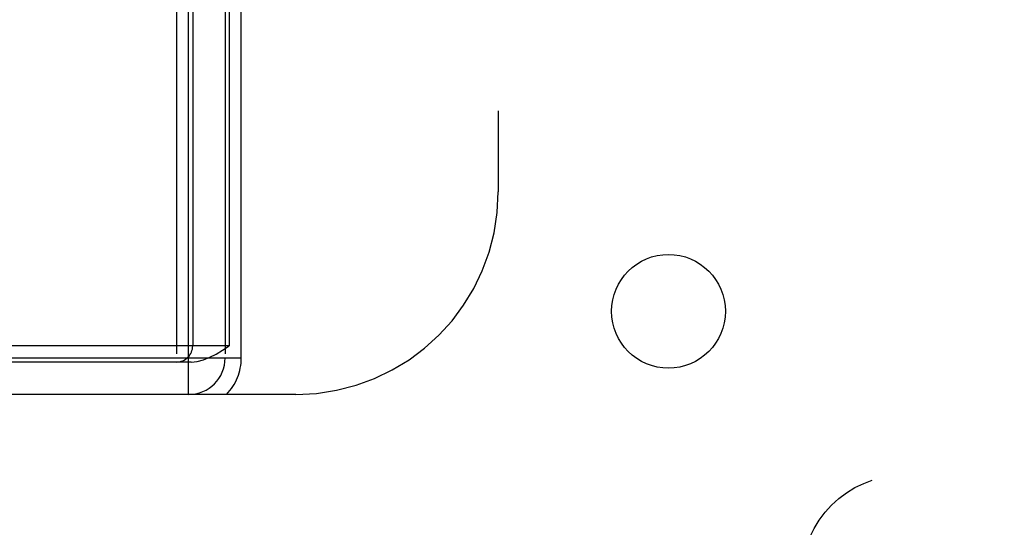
# Model space of a CAD drawing. Header units: inches. Extents: x 0 to 200, y 0 to 129.
# Tile 78 of 256: x 80.76 to 83.19, y 37.18 to 38.44. Entities that reach past the tile are written whole.
import ezdxf

# ---------------------------------------------------------------- set-up
doc = ezdxf.new("R2010")
doc.units = ezdxf.units.IN
doc.header["$LTSCALE"] = 11
doc.header["$MEASUREMENT"] = 0
doc.linetypes.add('HIDDEN', pattern=[0.2, 0.1, -0.1])
doc.layers.add('RIGHTHAND_DOOR_ASSEMBLY', color=7, linetype='CONTINUOUS')
doc.layers.add('SUBPANEL', color=7, linetype='CONTINUOUS')

msp = doc.modelspace()

# ---------------------------------------------------------------- linework, layer by layer
at = {"layer": 'RIGHTHAND_DOOR_ASSEMBLY', "color": 8, "linetype": 'HIDDEN'}
for p, q in [((81.1471, 47.5108), (81.1471, 37.5908)), ((81.1771, 37.5108), (81.1771, 47.5108)), ((81.1871, 47.5108), (81.1871, 37.6308)), ((81.2671, 47.5108), (81.2671, 37.6008)), ((81.2771, 47.5108), (81.2771, 37.6308)), ((81.3071, 37.6008), (81.3071, 47.5108)), ((81.9421, 47.0108), (81.9421, 38.0108)), ((81.2771, 37.6308), (69.6471, 37.6308)), ((69.6171, 37.6008), (81.3071, 37.6008)), ((81.1832, 37.5908), (69.7409, 37.5908)), ((81.4421, 37.5108), (69.4821, 37.5108))]:
    msp.add_line(p, q, dxfattribs=at)
msp.add_lwpolyline([(81.1832, 37.5908), (81.1983, 37.5923), (81.2136, 37.5961), (81.2292, 37.6024), (81.245, 37.6105), (81.2609, 37.6199), (81.2771, 37.6308)], dxfattribs=at)
for centre, radius, start in [((81.4421, 38.0108), 0.5, 270), ((81.1471, 37.6308), 0.04, 270), ((81.1771, 37.6008), 0.09, 270), ((81.1771, 37.6008), 0.13, 316.1869)]:
    msp.add_arc(centre, radius, start, 360, dxfattribs=at)
at = {"layer": 'SUBPANEL', "color": 8, "linetype": 'HIDDEN'}
for centre, radius in [((82.3629, 37.716), 0.1405), ((82.9428, 37.0608), 0.25)]:
    msp.add_circle(centre, radius, dxfattribs=at)

doc.saveas('drawing.dxf')
